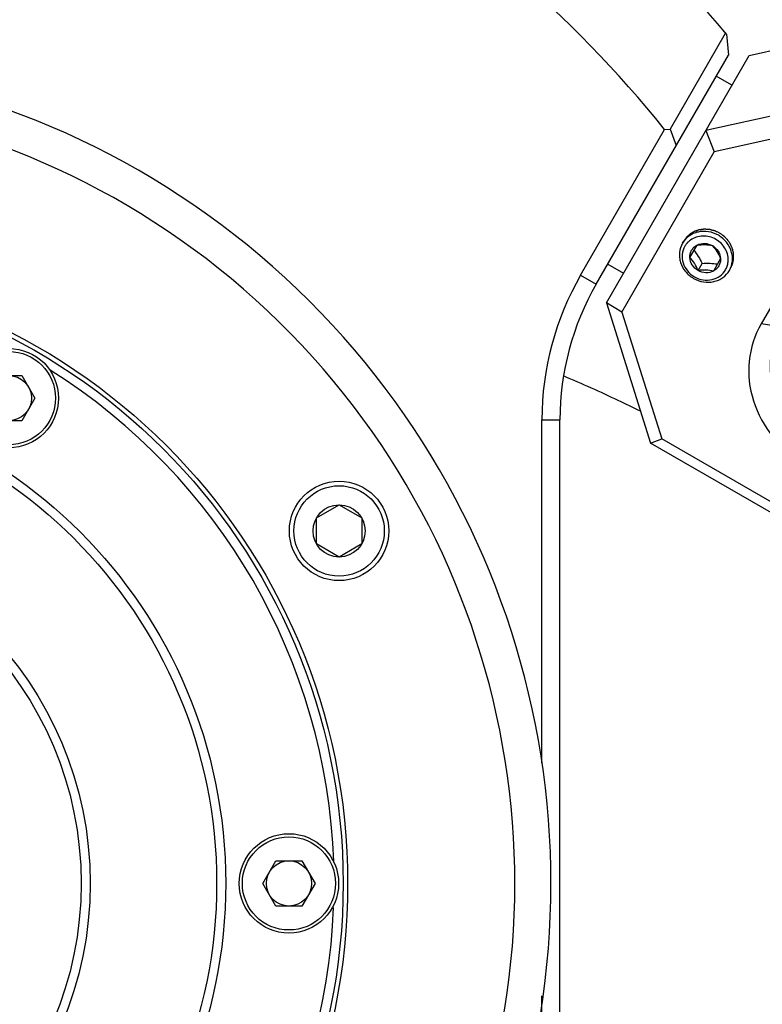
# Model space of a CAD drawing. Header units: millimetres. Extents: x 0 to 2550, y 0 to 1188.
# Tile 63 of 221: x 320.09 to 324.2, y 139.43 to 144.88. Entities that reach past the tile are written whole.
import ezdxf

# ---------------------------------------------------------------- set-up
doc = ezdxf.new("R2010")
doc.units = ezdxf.units.MM
doc.header["$LTSCALE"] = 46.255
for name, color, linetype in [('2ND_ARM_V2_PITCH_ABL698', 7, 'CONTINUOUS'), ('A2400104_ABL691', 7, 'CONTINUOUS'), ('A2440103_ABL737', 7, 'CONTINUOUS'), ('A2450103_ABL736', 7, 'CONTINUOUS'), ('M2000901_PBL757', 7, 'CONTINUOUS'), ('M2300101_PBL746', 7, 'CONTINUOUS'), ('M2410102_PBL692', 7, 'CONTINUOUS'), ('M2420202_PBL761', 7, 'CONTINUOUS'), ('M2440103_PBL845', 7, 'CONTINUOUS'), ('M2440802_PBL844', 7, 'CONTINUOUS'), ('P9140503_BOLT_PBL745', 7, 'CONTINUOUS'), ('P9140506_BOLT_PBL742', 7, 'CONTINUOUS'), ('P9140506_BOLT_PBL758', 7, 'CONTINUOUS'), ('SSHH-ST-M3-5_203_PBL769', 7, 'CONTINUOUS'), ('WFM_0608_06_2_PBL800', 7, 'CONTINUOUS'), ('아래쪽_16_VBL600', 7, 'CONTINUOUS')]:
    doc.layers.add(name, color=color, linetype=linetype)

# ---------------------------------------------------------------- blocks, each defined once
blk = doc.blocks.new('M2410102_PBL692', base_point=(318.3915, 140.1574))
at = {"layer": 'M2410102_PBL692', "color": 7}
for p, q in [((323.9965, 144.8006), (323.6933, 144.2713)), ((323.9983, 144.8037), (323.9965, 144.8006)), ((323.9983, 144.8037), (323.9965, 144.8006)), ((324.0051, 144.7957), (324.0156, 144.6809)), ((323.2839, 143.4135), (324.0156, 144.6809)), ((323.1973, 143.4635), (323.6623, 144.269)), ((323.6623, 144.269), (323.6933, 144.2713)), ((323.6933, 144.2713), (323.7267, 144.1805)), ((322.9829, 140.7655), (322.9829, 142.6635)), ((323.0829, 138.372), (323.0829, 142.6635)), ((322.9829, 138.3476), (322.9829, 139.4753))]:
    blk.add_line(p, q, dxfattribs=at)
at = {"layer": 'M2410102_PBL692', "color": 2}
for p, q in [((323.1973, 143.4635), (323.2839, 143.4135)), ((322.9829, 142.6635), (323.0829, 142.6635))]:
    blk.add_line(p, q, dxfattribs=at)
at = {"layer": 'M2410102_PBL692', "color": 7}
for centre, radius, start, end in [((318.4829, 140.098), 7.25, 40.38706, 79.61294), ((318.4829, 140.098), 6.65, 38.84438, 81.15562), ((324.5829, 142.6635), 1.6, 150, 180), ((324.5829, 142.6635), 1.5, 150, 180)]:
    blk.add_arc(centre, radius, start, end, dxfattribs=at)
blk = doc.blocks.new('M2440802_PBL844', base_point=(318.4829, 140.098))
at = {"layer": 'M2440802_PBL844', "color": 7}
for radius in [2.75, 2.7, 2, 1.95]:
    blk.add_circle((318.4829, 140.098), radius, dxfattribs=at)
blk = doc.blocks.new('M2440103_PBL845', base_point=(318.4829, 140.098))
at = {"layer": 'M2440103_PBL845', "color": 7}
blk.add_circle((318.4829, 140.098), 3.4, dxfattribs=at)
for start, end in [(2.0757, 57.9243), (302.2446, 357.7221)]:
    blk.add_arc((318.4829, 140.098), 3.35, start, end, dxfattribs=at)
blk = doc.blocks.new('A2440103_ABL737', base_point=(318.4829, 140.098))
at = {"layer": 'M2440103_PBL845'}
blk.add_blockref('M2440103_PBL845', (318.4829, 140.098), dxfattribs=at)
at = {"layer": 'M2440802_PBL844'}
blk.add_blockref('M2440802_PBL844', (318.4829, 140.098), dxfattribs=at)
blk = doc.blocks.new('A2450103_ABL736', base_point=(318.4829, 140.098))
at = {"layer": 'A2440103_ABL737'}
blk.add_blockref('A2440103_ABL737', (318.4829, 140.098), dxfattribs=at)
blk = doc.blocks.new('P9140506_BOLT_PBL742', base_point=(320.0329, 142.7827))
at = {"layer": 'P9140506_BOLT_PBL742', "color": 7}
for p, q in [((319.8886, 142.7827), (319.9607, 142.9077)), ((319.9607, 142.9077), (320.1051, 142.9077)), ((320.1051, 142.9077), (320.1773, 142.7827)), ((319.9607, 142.6577), (319.8886, 142.7827)), ((320.1773, 142.7827), (320.1051, 142.6577)), ((320.1051, 142.6577), (319.9607, 142.6577))]:
    blk.add_line(p, q, dxfattribs=at)
for radius in [0.275, 0.2577, 0.125]:
    blk.add_circle((320.0329, 142.7827), radius, dxfattribs=at)
blk = doc.blocks.new('P9140503_BOLT_PBL745', base_point=(321.8604, 142.048))
at = {"layer": 'P9140503_BOLT_PBL745', "color": 7}
for p, q in [((321.7354, 142.1202), (321.8604, 142.1924)), ((321.8604, 142.1924), (321.9854, 142.1202)), ((321.7354, 141.9759), (321.7354, 142.1202)), ((321.9854, 142.1202), (321.9854, 141.9759)), ((321.8604, 141.9037), (321.7354, 141.9759)), ((321.9854, 141.9759), (321.8604, 141.9037))]:
    blk.add_line(p, q, dxfattribs=at)
for radius in [0.275, 0.25, 0.1443]:
    blk.add_circle((321.8604, 142.048), radius, dxfattribs=at)
blk = doc.blocks.new('P9140506_BOLT_PBL758', base_point=(321.5829, 140.098))
at = {"layer": 'P9140506_BOLT_PBL758', "color": 7}
for p, q in [((321.4386, 140.098), (321.5107, 140.223)), ((321.5107, 140.223), (321.6551, 140.223)), ((321.6551, 140.223), (321.7273, 140.098)), ((321.5107, 139.973), (321.4386, 140.098)), ((321.7273, 140.098), (321.6551, 139.973)), ((321.6551, 139.973), (321.5107, 139.973))]:
    blk.add_line(p, q, dxfattribs=at)
for radius in [0.275, 0.2577, 0.125]:
    blk.add_circle((321.5829, 140.098), radius, dxfattribs=at)
blk = doc.blocks.new('M2420202_PBL761', base_point=(319.4262, 138.4959))
at = {"layer": 'M2420202_PBL761', "color": 7}
blk.add_circle((318.4829, 140.098), 3.425, dxfattribs=at)
for radius, start, end in [(4.55, 334.8499, 265.1501), (4.35, 333.4854, 266.5146)]:
    blk.add_arc((318.4829, 140.098), radius, start, end, dxfattribs=at)
blk = doc.blocks.new('A2400104_ABL691', base_point=(318.3915, 140.1574))
at = {"layer": 'A2450103_ABL736'}
blk.add_blockref('A2450103_ABL736', (318.4829, 140.098), dxfattribs=at)
at = {"layer": 'M2410102_PBL692'}
blk.add_blockref('M2410102_PBL692', (318.3915, 140.1574), dxfattribs=at)
at = {"layer": 'M2420202_PBL761'}
blk.add_blockref('M2420202_PBL761', (319.4262, 138.4959), dxfattribs=at)
at = {"layer": 'P9140503_BOLT_PBL745'}
blk.add_blockref('P9140503_BOLT_PBL745', (321.8604, 142.048), dxfattribs=at)
at = {"layer": 'P9140506_BOLT_PBL742'}
blk.add_blockref('P9140506_BOLT_PBL742', (320.0329, 142.7827), dxfattribs=at)
at = {"layer": 'P9140506_BOLT_PBL758'}
blk.add_blockref('P9140506_BOLT_PBL758', (321.5829, 140.098), dxfattribs=at)
blk = doc.blocks.new('M2300101_PBL746', base_point=(324.9662, 143.2656))
at = {"layer": 'M2300101_PBL746', "color": 7}
for p, q in [((324.1295, 144.6783), (324.9241, 144.8545)), ((324.6841, 144.4388), (324.9241, 144.8545)), ((326.1365, 144.1545), (324.9241, 144.8545)), ((323.3396, 143.3101), (324.1295, 144.6783)), ((324.6841, 144.4388), (323.8895, 144.2626)), ((324.6542, 144.3041), (324.6841, 144.4388)), ((324.6841, 144.4388), (325.8965, 143.7388)), ((324.6542, 144.3041), (323.9372, 144.1451)), ((324.6542, 144.3041), (325.8307, 143.6248)), ((323.8895, 144.2626), (323.9372, 144.1451)), ((323.4252, 143.2583), (323.9372, 144.1451)), ((326.5364, 143.7674), (326.5773, 143.6582)), ((325.6409, 143.4169), (325.1736, 143.6867)), ((325.6674, 143.3419), (325.1478, 143.6419)), ((324.3791, 143.5104), (324.1958, 143.193)), ((324.4857, 143.4951), (324.3024, 143.1776)), ((326.4395, 143.2792), (326.5769, 143.5173)), ((323.4252, 143.2583), (323.3396, 143.3101)), ((323.3396, 143.3101), (323.5843, 142.5339)), ((323.4252, 143.2583), (323.646, 142.5579)), ((324.4028, 143.149), (324.4086, 143.1811)), ((326.2026, 143.1892), (326.3176, 143.2084)), ((323.5843, 142.5339), (323.646, 142.5579)), ((324.8225, 141.8786), (323.646, 142.5579)), ((324.7967, 141.8339), (323.5843, 142.5339)), ((324.5062, 142.5307), (325.0259, 142.2307)), ((324.4404, 142.4167), (324.96, 142.1167)), ((325.5688, 141.7711), (325.7062, 142.0092)), ((325.3319, 141.6811), (325.4469, 141.7004))]:
    blk.add_line(p, q, dxfattribs=at)
at = {"layer": 'M2300101_PBL746', "color": 2}
for p, q in [((325.8965, 143.7388), (325.8307, 143.6248)), ((325.1478, 143.6419), (325.1736, 143.6867)), ((324.4857, 143.4951), (324.3791, 143.5104)), ((325.6674, 143.3419), (325.6874, 143.3766)), ((324.3024, 143.1776), (324.1958, 143.193)), ((324.6262, 142.7386), (324.4404, 142.4167)), ((324.7967, 141.8339), (325.0259, 142.2307))]:
    blk.add_line(p, q, dxfattribs=at)
at = {"layer": 'M2300101_PBL746', "color": 7}
for centre, radius, start, end in [((326.6405, 145.0273), 1.4878, 239.9982, 243.2557), ((326.6951, 145.1214), 1.7283, 239.9914, 244.2119), ((326.6687, 145.0674), 1.6682, 244.2205, 245.0314), ((326.6246, 144.9706), 1.5618, 244.9987, 248.7594), ((324.5048, 143.1055), 0.2108, 160.6818, 162.8933), ((325.7581, 143.4973), 1.463, 239.9661, 245.8205), ((325.7192, 143.4128), 1.3699, 245.8579, 246.2128), ((325.6099, 143.117), 1.0545, 252.5573, 253.2254), ((325.5232, 142.7372), 0.6645, 261.0829, 262.2211), ((325.508, 142.4125), 0.3388, 273.5342, 275.5468), ((325.5501, 142.2304), 0.1509, 294.1755, 297.8654), ((325.5563, 142.2186), 0.1376, 297.8726, 301.4584)]:
    blk.add_arc(centre, radius, start, end, dxfattribs=at)
at = {"layer": 'M2300101_PBL746', "color": 134}
blk.add_arc((325.7887, 143.4978), 0.1229, 329.2705, 330.314, dxfattribs=at)
at = {"layer": 'M2300101_PBL746', "color": 7}
for points, knots in [([(326.5364, 143.7675), (326.5238, 143.8014), (326.4812, 143.872), (326.3544, 144.0114), (326.2291, 144.1011), (326.1365, 144.1545)], [0, 0, 0, 0, 0.192445, 0.431857, 1, 1, 1, 1]), ([(326.0775, 144.0523), (326.0374, 144.0755), (325.9605, 144.1113), (325.8768, 144.1314), (325.8387, 144.1321)], [0, 0, 0, 0, 0.548717, 1, 1, 1, 1]), ([(325.7465, 144.059), (325.7494, 144.0409), (325.7679, 144.0012), (325.8337, 143.9218), (325.9034, 143.8711), (325.9555, 143.841)], [0, 0, 0, 0, 0.178512, 0.414058, 1, 1, 1, 1]), ([(326.2743, 143.8706), (326.2566, 143.9062), (326.1946, 143.9748), (326.1211, 144.0272), (326.0775, 144.0523)], [0, 0, 0, 0, 0.441622, 1, 1, 1, 1]), ([(325.9555, 143.841), (326.0077, 143.8109), (326.0865, 143.7759), (326.1881, 143.7586), (326.2318, 143.7624), (326.2489, 143.769)], [0, 0, 0, 0, 0.585942, 0.821488, 1, 1, 1, 1]), ([(325.1736, 143.6867), (325.1062, 143.7256), (324.9578, 143.7792), (324.7251, 143.7744), (324.5165, 143.6839), (324.4149, 143.5726), (324.3791, 143.5104)], [0, 0, 0, 0, 0.25999, 0.514217, 0.760121, 1, 1, 1, 1]), ([(325.971, 143.6986), (326.0493, 143.6591), (326.1659, 143.6116), (326.3203, 143.5824), (326.4292, 143.5782), (326.5325, 143.6145), (326.5555, 143.703), (326.5446, 143.7455), (326.5364, 143.7675)], [0, 0, 0, 0, 0.363382, 0.517236, 0.645054, 0.823116, 0.902796, 1, 1, 1, 1]), ([(325.1478, 143.6419), (325.0916, 143.6744), (324.9679, 143.719), (324.774, 143.715), (324.6002, 143.6396), (324.5156, 143.5469), (324.4857, 143.4951)], [0, 0, 0, 0, 0.25999, 0.514217, 0.760121, 1, 1, 1, 1]), ([(326.5769, 143.5173), (326.5822, 143.5265), (326.6002, 143.5717), (326.5903, 143.6232), (326.5772, 143.6582)], [0, 0, 0, 0, 0.221512, 1, 1, 1, 1]), ([(326.0588, 143.5149), (326.1168, 143.4924), (326.2278, 143.4581), (326.3999, 143.43), (326.5436, 143.4595), (326.5769, 143.5173)], [0, 0, 0, 0, 0.343987, 0.63081, 1, 1, 1, 1]), ([(324.7038, 142.9737), (324.6455, 143.015), (324.5455, 143.12), (324.4966, 143.2572), (324.4886, 143.3259)], [0, 0, 0, 0, 0.507826, 1, 1, 1, 1]), ([(326.0671, 143.1911), (326.0011, 143.2009), (325.8627, 143.2415), (325.7334, 143.3038), (325.6674, 143.3419)], [0, 0, 0, 0, 0.467103, 1, 1, 1, 1]), ([(326.1183, 143.2179), (326.0892, 143.2237), (325.9631, 143.2553), (325.8425, 143.3067), (325.7539, 143.3533)], [0, 0, 0, 0, 0.228419, 1, 1, 1, 1]), ([(326.4395, 143.2792), (326.4341, 143.27), (326.4039, 143.2318), (326.3544, 143.2146), (326.3176, 143.2084)], [0, 0, 0, 0, 0.221512, 1, 1, 1, 1]), ([(326.2061, 143.2053), (326.1991, 143.2059), (326.1696, 143.2088), (326.1404, 143.2135), (326.1183, 143.2179)], [0, 0, 0, 0, 0.238573, 1, 1, 1, 1]), ([(324.1958, 143.193), (324.1599, 143.1308), (324.1142, 142.9872), (324.1402, 142.7613), (324.2524, 142.5574), (324.373, 142.4556), (324.4404, 142.4167)], [0, 0, 0, 0, 0.239879, 0.485783, 0.74001, 1, 1, 1, 1]), ([(324.3024, 143.1776), (324.2724, 143.1258), (324.2344, 143.0062), (324.2561, 142.8179), (324.3496, 142.648), (324.4501, 142.5632), (324.5062, 142.5307)], [0, 0, 0, 0, 0.239879, 0.485783, 0.74001, 1, 1, 1, 1]), ([(324.2956, 143.108), (324.2953, 143.1125), (324.2949, 143.1326), (324.2987, 143.1527), (324.3033, 143.1676)], [0, 0, 0, 0, 0.224673, 1, 1, 1, 1]), ([(326.2026, 143.1892), (326.1958, 143.188), (326.1665, 143.1842), (326.1366, 143.1844), (326.1139, 143.186)], [0, 0, 0, 0, 0.229574, 1, 1, 1, 1]), ([(326.3176, 143.2084), (326.3092, 143.207), (326.2722, 143.2024), (326.2348, 143.203), (326.2061, 143.2053)], [0, 0, 0, 0, 0.228344, 1, 1, 1, 1]), ([(324.3265, 143.0462), (324.3223, 143.0487), (324.3041, 143.0643), (324.297, 143.0894), (324.2956, 143.108)], [0, 0, 0, 0, 0.205773, 1, 1, 1, 1]), ([(324.3774, 143.0675), (324.3802, 143.0724), (324.3923, 143.0984), (324.3984, 143.1266), (324.4028, 143.149)], [0, 0, 0, 0, 0.201381, 1, 1, 1, 1]), ([(324.3774, 143.0675), (324.3717, 143.0576), (324.3576, 143.0393), (324.3341, 143.0418), (324.3265, 143.0462)], [0, 0, 0, 0, 0.564831, 1, 1, 1, 1]), ([(325.1666, 142.1592), (325.1773, 142.1545), (325.219, 142.1367), (325.2617, 142.1211), (325.2938, 142.111)], [0, 0, 0, 0, 0.257362, 1, 1, 1, 1]), ([(324.96, 142.1167), (325.0376, 142.0719), (325.1896, 141.9989), (325.3831, 141.942), (325.5212, 141.931), (325.6191, 141.9393), (325.6863, 141.9747), (325.7062, 142.0092)], [0, 0, 0, 0, 0.33547, 0.628879, 0.749766, 0.850615, 1, 1, 1, 1]), ([(325.3056, 142.1074), (325.3154, 142.1044), (325.3532, 142.0937), (325.3916, 142.0852), (325.4202, 142.0807)], [0, 0, 0, 0, 0.262643, 1, 1, 1, 1]), ([(325.4332, 142.0788), (325.4417, 142.0776), (325.4734, 142.074), (325.5055, 142.0729), (325.5288, 142.0743)], [0, 0, 0, 0, 0.268604, 1, 1, 1, 1]), ([(325.5407, 142.0753), (325.5474, 142.0759), (325.5716, 142.0791), (325.5957, 142.0854), (325.6119, 142.0927)], [0, 0, 0, 0, 0.27318, 1, 1, 1, 1]), ([(325.7062, 142.0092), (325.7144, 142.0233), (325.7211, 142.0452), (325.7222, 142.0673), (325.7222, 142.0731)], [0, 0, 0, 0, 0.73549, 1, 1, 1, 1]), ([(325.3355, 141.6972), (325.2521, 141.704), (325.0735, 141.751), (324.908, 141.8293), (324.8225, 141.8786)], [0, 0, 0, 0, 0.458761, 1, 1, 1, 1]), ([(325.3319, 141.6811), (325.2962, 141.6751), (325.2137, 141.6767), (325.0296, 141.7167), (324.8893, 141.7804), (324.7967, 141.8339)], [0, 0, 0, 0, 0.192445, 0.431857, 1, 1, 1, 1]), ([(325.5688, 141.7711), (325.5635, 141.7619), (325.5333, 141.7237), (325.4837, 141.7065), (325.4469, 141.7004)], [0, 0, 0, 0, 0.221512, 1, 1, 1, 1]), ([(325.4469, 141.7004), (325.4385, 141.699), (325.4016, 141.6943), (325.3641, 141.6949), (325.3355, 141.6972)], [0, 0, 0, 0, 0.228344, 1, 1, 1, 1])]:
    blk.add_open_spline(points, degree=3, knots=knots, dxfattribs=at)
for points in [[(325.747, 144.0854), (325.7462, 144.0821), (325.7458, 144.0787), (325.7456, 144.0753)], [(325.7524, 144.0992), (325.7499, 144.0949), (325.7481, 144.0902), (325.747, 144.0854)], [(325.7787, 144.122), (325.7681, 144.1171), (325.7582, 144.1092), (325.7524, 144.0992)], [(325.7882, 144.1258), (325.7849, 144.1247), (325.7817, 144.1234), (325.7787, 144.122)], [(325.8218, 144.1318), (325.8104, 144.1311), (325.799, 144.1293), (325.7882, 144.1258)], [(325.8387, 144.1321), (325.8331, 144.1323), (325.8274, 144.1322), (325.8218, 144.1318)], [(325.7456, 144.0753), (325.7453, 144.0699), (325.7456, 144.0644), (325.7465, 144.059)], [(326.2858, 143.8384), (326.2835, 143.8496), (326.2793, 143.8604), (326.2743, 143.8706)], [(326.2807, 143.7942), (326.2865, 143.8042), (326.2883, 143.8168), (326.2873, 143.8283)], [(326.2873, 143.8283), (326.287, 143.8317), (326.2865, 143.8351), (326.2858, 143.8384)], [(326.2489, 143.769), (326.254, 143.7709), (326.2589, 143.7733), (326.2635, 143.7763)], [(326.2635, 143.7763), (326.2663, 143.7782), (326.269, 143.7803), (326.2714, 143.7826)], [(326.2714, 143.7826), (326.275, 143.786), (326.2782, 143.7899), (326.2807, 143.7942)], [(324.3058, 143.1753), (324.3109, 143.1899), (324.3176, 143.2039), (324.3253, 143.2173)], [(326.1139, 143.186), (326.0982, 143.187), (326.0826, 143.1888), (326.0671, 143.1911)]]:
    blk.add_open_spline(points, degree=3, dxfattribs=at)
at = {"layer": 'M2300101_PBL746', "color": 134}
for points, knots in [([(323.9664, 143.6958), (323.9642, 143.6968), (323.9598, 143.6988), (323.9543, 143.7014), (323.9498, 143.7034), (323.9465, 143.705), (323.9438, 143.7063), (323.9418, 143.7072), (323.9407, 143.7077), (323.9399, 143.7081), (323.939, 143.7083), (323.9378, 143.7086), (323.9358, 143.7091), (323.9317, 143.7102), (323.9258, 143.7117), (323.92, 143.7132), (323.9158, 143.7143), (323.9138, 143.7148), (323.9126, 143.7151), (323.9117, 143.7154), (323.9108, 143.7154), (323.9096, 143.7155), (323.9076, 143.7156), (323.9034, 143.7159), (323.8974, 143.7164), (323.8914, 143.7168), (323.8872, 143.7171), (323.8851, 143.7172), (323.884, 143.7173), (323.8831, 143.7174), (323.8822, 143.7173), (323.881, 143.7171), (323.8789, 143.7169), (323.8747, 143.7164), (323.8687, 143.7156), (323.8628, 143.7149), (323.8586, 143.7144), (323.8565, 143.7142), (323.8553, 143.714), (323.8544, 143.714), (323.8536, 143.7136), (323.8525, 143.7133), (323.8506, 143.7127), (323.8467, 143.7114), (323.8412, 143.7096), (323.8357, 143.7078), (323.8318, 143.7065), (323.8299, 143.7059), (323.8288, 143.7055), (323.828, 143.7053), (323.8272, 143.7048), (323.8262, 143.7043), (323.8245, 143.7033), (323.821, 143.7013), (323.8161, 143.6985), (323.8111, 143.6957), (323.8077, 143.6937), (323.8059, 143.6927), (323.8049, 143.6921), (323.8041, 143.6917), (323.8036, 143.6911), (323.8027, 143.6904), (323.8012, 143.6891), (323.7983, 143.6865), (323.7941, 143.6827), (323.7898, 143.679), (323.7869, 143.6764), (323.7854, 143.6751), (323.7846, 143.6743), (323.7839, 143.6738), (323.7834, 143.6731), (323.7828, 143.6722), (323.7816, 143.6705), (323.7799, 143.6682), (323.7779, 143.6655), (323.7752, 143.6618), (323.7718, 143.6572), (323.7691, 143.6535), (323.7678, 143.6517)], [0, 0, 0, 0, 0.03125, 0.0625, 0.078125, 0.09375, 0.109375, 0.117188, 0.121094, 0.125, 0.128906, 0.132812, 0.140625, 0.15625, 0.1875, 0.21875, 0.234375, 0.242188, 0.246094, 0.25, 0.253906, 0.257812, 0.265625, 0.28125, 0.3125, 0.34375, 0.359375, 0.367188, 0.371094, 0.375, 0.378906, 0.382812, 0.390625, 0.40625, 0.4375, 0.46875, 0.484375, 0.492188, 0.496094, 0.5, 0.503906, 0.507812, 0.515625, 0.53125, 0.5625, 0.59375, 0.609375, 0.617188, 0.621094, 0.625, 0.628906, 0.632812, 0.640625, 0.65625, 0.6875, 0.71875, 0.734375, 0.742188, 0.746094, 0.75, 0.753906, 0.757812, 0.765625, 0.78125, 0.8125, 0.84375, 0.859375, 0.867188, 0.871094, 0.875, 0.878906, 0.882812, 0.890625, 0.90625, 0.921875, 0.9375, 0.96875, 1, 1, 1, 1]), ([(324.0276, 143.5017), (324.0285, 143.5037), (324.0303, 143.5078), (324.0326, 143.513), (324.0344, 143.517), (324.0358, 143.5201), (324.0369, 143.5227), (324.0377, 143.5245), (324.0381, 143.5255), (324.0385, 143.5262), (324.0386, 143.5271), (324.0389, 143.5282), (324.0393, 143.5301), (324.0401, 143.534), (324.0412, 143.5395), (324.0424, 143.545), (324.0432, 143.5489), (324.0436, 143.5508), (324.0438, 143.5519), (324.044, 143.5527), (324.044, 143.5536), (324.044, 143.5547), (324.044, 143.5567), (324.044, 143.5607), (324.044, 143.5664), (324.044, 143.5721), (324.0439, 143.5761), (324.0439, 143.5781), (324.0439, 143.5793), (324.044, 143.5801), (324.0437, 143.581), (324.0435, 143.5821), (324.0431, 143.5842), (324.0422, 143.5882), (324.041, 143.594), (324.0398, 143.5998), (324.039, 143.6038), (324.0386, 143.6058), (324.0383, 143.607), (324.0382, 143.6079), (324.0378, 143.6087), (324.0374, 143.6098), (324.0365, 143.6117), (324.0349, 143.6155), (324.0326, 143.6209), (324.0303, 143.6263), (324.0287, 143.6301), (324.0279, 143.632), (324.0274, 143.6331), (324.0271, 143.6339), (324.0266, 143.6347), (324.0259, 143.6357), (324.0247, 143.6374), (324.0224, 143.6409), (324.0191, 143.6459), (324.0157, 143.6508), (324.0134, 143.6543), (324.0122, 143.6561), (324.0116, 143.657), (324.0111, 143.6578), (324.0104, 143.6584), (324.0096, 143.6593), (324.0081, 143.6608), (324.0051, 143.6639), (324.0009, 143.6682), (323.9967, 143.6725), (323.9937, 143.6756), (323.9922, 143.6771), (323.9914, 143.6779), (323.9908, 143.6786), (323.99, 143.6791), (323.989, 143.6798), (323.9872, 143.6811), (323.9847, 143.6829), (323.9816, 143.685), (323.9776, 143.6879), (323.9725, 143.6915), (323.9685, 143.6943), (323.9664, 143.6958)], [0, 0, 0, 0, 0.03125, 0.0625, 0.078125, 0.09375, 0.109375, 0.117188, 0.121094, 0.125, 0.128906, 0.132812, 0.140625, 0.15625, 0.1875, 0.21875, 0.234375, 0.242188, 0.246094, 0.25, 0.253906, 0.257812, 0.265625, 0.28125, 0.3125, 0.34375, 0.359375, 0.367188, 0.371094, 0.375, 0.378906, 0.382812, 0.390625, 0.40625, 0.4375, 0.46875, 0.484375, 0.492188, 0.496094, 0.5, 0.503906, 0.507812, 0.515625, 0.53125, 0.5625, 0.59375, 0.609375, 0.617188, 0.621094, 0.625, 0.628906, 0.632812, 0.640625, 0.65625, 0.6875, 0.71875, 0.734375, 0.742188, 0.746094, 0.75, 0.753906, 0.757812, 0.765625, 0.78125, 0.8125, 0.84375, 0.859375, 0.867188, 0.871094, 0.875, 0.878906, 0.882812, 0.890625, 0.90625, 0.921875, 0.9375, 0.96875, 1, 1, 1, 1]), ([(325.8307, 143.6248), (325.8285, 143.6258), (325.8241, 143.6279), (325.8186, 143.6304), (325.8141, 143.6325), (325.8108, 143.634), (325.808, 143.6353), (325.8061, 143.6362), (325.805, 143.6367), (325.8042, 143.6371), (325.8033, 143.6373), (325.8021, 143.6376), (325.8001, 143.6382), (325.796, 143.6392), (325.7901, 143.6407), (325.7842, 143.6423), (325.7801, 143.6433), (325.7781, 143.6439), (325.7769, 143.6442), (325.776, 143.6444), (325.7751, 143.6444), (325.7739, 143.6445), (325.7718, 143.6447), (325.7677, 143.645), (325.7617, 143.6454), (325.7557, 143.6458), (325.7515, 143.6461), (325.7494, 143.6463), (325.7482, 143.6463), (325.7473, 143.6465), (325.7464, 143.6463), (325.7453, 143.6462), (325.7432, 143.6459), (325.739, 143.6454), (325.733, 143.6447), (325.7271, 143.644), (325.7229, 143.6435), (325.7208, 143.6432), (325.7196, 143.6431), (325.7187, 143.643), (325.7179, 143.6427), (325.7168, 143.6423), (325.7149, 143.6417), (325.711, 143.6404), (325.7055, 143.6386), (325.7, 143.6368), (325.6961, 143.6356), (325.6942, 143.6349), (325.6931, 143.6346), (325.6922, 143.6343), (325.6915, 143.6339), (325.6905, 143.6333), (325.6888, 143.6323), (325.6853, 143.6303), (325.6804, 143.6275), (325.6754, 143.6247), (325.6719, 143.6227), (325.6702, 143.6217), (325.6692, 143.6211), (325.6684, 143.6208), (325.6678, 143.6202), (325.667, 143.6194), (325.6655, 143.6181), (325.6626, 143.6155), (325.6583, 143.6118), (325.6541, 143.608), (325.6512, 143.6054), (325.6497, 143.6041), (325.6489, 143.6033), (325.6482, 143.6028), (325.6477, 143.6021), (325.647, 143.6012), (325.6459, 143.5996), (325.6442, 143.5973), (325.6422, 143.5945), (325.6395, 143.5908), (325.6361, 143.5863), (325.6334, 143.5826), (325.6321, 143.5807)], [0, 0, 0, 0, 0.03125, 0.0625, 0.078125, 0.09375, 0.109375, 0.117188, 0.121094, 0.125, 0.128906, 0.132812, 0.140625, 0.15625, 0.1875, 0.21875, 0.234375, 0.242188, 0.246094, 0.25, 0.253906, 0.257812, 0.265625, 0.28125, 0.3125, 0.34375, 0.359375, 0.367188, 0.371094, 0.375, 0.378906, 0.382812, 0.390625, 0.40625, 0.4375, 0.46875, 0.484375, 0.492188, 0.496094, 0.5, 0.503906, 0.507812, 0.515625, 0.53125, 0.5625, 0.59375, 0.609375, 0.617188, 0.621094, 0.625, 0.628906, 0.632812, 0.640625, 0.65625, 0.6875, 0.71875, 0.734375, 0.742188, 0.746094, 0.75, 0.753906, 0.757812, 0.765625, 0.78125, 0.8125, 0.84375, 0.859375, 0.867188, 0.871094, 0.875, 0.878906, 0.882812, 0.890625, 0.90625, 0.921875, 0.9375, 0.96875, 1, 1, 1, 1]), ([(325.8955, 143.4369), (325.898, 143.4414), (325.9051, 143.4559), (325.9122, 143.4828), (325.9116, 143.5155), (325.9024, 143.5479), (325.8852, 143.578), (325.86, 143.6054), (325.8407, 143.619), (325.8307, 143.6248)], [0, 0, 0, 0, 0.070873, 0.225727, 0.380582, 0.535436, 0.690291, 0.845145, 1, 1, 1, 1])]:
    blk.add_open_spline(points, degree=3, knots=knots, dxfattribs=at)
blk = doc.blocks.new('SSHH-ST-M3-5_203_PBL769', base_point=(323.8907, 143.5646))
at = {"layer": 'SSHH-ST-M3-5_203_PBL769', "color": 7}
for p, q in [((323.7608, 143.6396), (323.7678, 143.6517)), ((323.8019, 143.5608), (323.8416, 143.6295)), ((323.8246, 143.6), (323.8248, 143.5997)), ((323.8246, 143.6), (323.8248, 143.5997)), ((323.9715, 143.5545), (323.9318, 143.4858)), ((323.847, 143.4889), (323.8697, 143.5282)), ((323.9541, 143.5251), (323.9545, 143.525)), ((323.9541, 143.5251), (323.9545, 143.525)), ((324.0206, 143.4896), (324.0276, 143.5017))]:
    blk.add_line(p, q, dxfattribs=at)
for centre, radius, start, end in [((323.8708, 143.5661), 0.1121, 126.074, 138.0142), ((323.8691, 143.5678), 0.1097, 140.1557, 149.9838), ((323.8693, 143.5676), 0.11, 138.0598, 140.1528), ((323.9019, 143.5481), 0.1121, 341.984, 353.9201), ((323.9043, 143.5475), 0.1097, 330.0159, 339.7809), ((323.904, 143.5476), 0.11, 339.7839, 341.9384), ((323.8979, 143.5771), 0.1416, 239.8972, 240.1279)]:
    blk.add_arc(centre, radius, start, end, dxfattribs=at)
for points, knots in [([(323.9594, 143.6836), (323.9426, 143.6934), (323.9055, 143.7068), (323.8565, 143.7057), (323.8206, 143.694), (323.7888, 143.6759), (323.7698, 143.6551), (323.7608, 143.6396)], [0, 0, 0, 0, 0.259643, 0.513568, 0.638005, 0.760442, 1, 1, 1, 1]), ([(324.0134, 143.5363), (324.0147, 143.5482), (324.0134, 143.573), (323.9961, 143.6199), (323.9498, 143.6669), (323.8859, 143.6835), (323.8366, 143.675), (323.8145, 143.6638), (323.8048, 143.6567)], [0, 0, 0, 0, 0.121414, 0.245939, 0.500001, 0.754062, 0.878586, 1, 1, 1, 1]), ([(324.0206, 143.4896), (324.0296, 143.5051), (324.0381, 143.532), (324.0378, 143.5686), (324.03, 143.6055), (324.0064, 143.6485), (323.9763, 143.6739), (323.9594, 143.6836)], [0, 0, 0, 0, 0.239558, 0.361995, 0.486432, 0.740357, 1, 1, 1, 1]), ([(323.7608, 143.6396), (323.7518, 143.624), (323.7433, 143.5972), (323.7436, 143.5605), (323.7514, 143.5236), (323.775, 143.4807), (323.8051, 143.4552), (323.822, 143.4455)], [0, 0, 0, 0, 0.239558, 0.361995, 0.486432, 0.740357, 1, 1, 1, 1]), ([(323.7741, 143.6226), (323.7663, 143.6092), (323.7565, 143.5781), (323.762, 143.5293), (323.7863, 143.4851), (323.8123, 143.463), (323.8269, 143.4546)], [0, 0, 0, 0, 0.23987, 0.485791, 0.740029, 1, 1, 1, 1]), ([(323.8019, 143.5608), (323.8016, 143.5678), (323.803, 143.5818), (323.8082, 143.595), (323.8117, 143.6009)], [0, 0, 0, 0, 0.503034, 1, 1, 1, 1]), ([(323.8117, 143.6009), (323.8151, 143.6069), (323.8239, 143.6181), (323.8354, 143.6263), (323.8416, 143.6295)], [0, 0, 0, 0, 0.496966, 1, 1, 1, 1]), ([(323.8248, 143.5997), (323.8333, 143.589), (323.8498, 143.566), (323.8632, 143.5411), (323.8697, 143.5282)], [0, 0, 0, 0, 0.485424, 1, 1, 1, 1]), ([(323.8416, 143.6295), (323.8543, 143.6362), (323.8843, 143.6426), (323.9135, 143.6338), (323.9264, 143.6264)], [0, 0, 0, 0, 0.490925, 1, 1, 1, 1]), ([(323.8416, 143.6295), (323.8564, 143.6314), (323.8849, 143.6336), (323.9133, 143.6295), (323.9264, 143.6264)], [0, 0, 0, 0, 0.52532, 1, 1, 1, 1]), ([(323.9264, 143.6264), (323.9356, 143.6166), (323.9534, 143.5941), (323.9657, 143.5683), (323.9715, 143.5545)], [0, 0, 0, 0, 0.474642, 1, 1, 1, 1]), ([(323.9264, 143.6264), (323.9392, 143.619), (323.9615, 143.5981), (323.9709, 143.5688), (323.9715, 143.5545)], [0, 0, 0, 0, 0.509075, 1, 1, 1, 1]), ([(323.847, 143.4889), (323.8412, 143.5027), (323.8289, 143.5285), (323.8112, 143.551), (323.8019, 143.5608)], [0, 0, 0, 0, 0.52532, 1, 1, 1, 1]), ([(323.847, 143.4889), (323.8341, 143.4963), (323.8119, 143.5172), (323.8024, 143.5465), (323.8019, 143.5608)], [0, 0, 0, 0, 0.509075, 1, 1, 1, 1]), ([(323.9715, 143.5545), (323.9718, 143.5475), (323.9704, 143.5335), (323.9651, 143.5203), (323.9617, 143.5143)], [0, 0, 0, 0, 0.503034, 1, 1, 1, 1]), ([(323.822, 143.4455), (323.8388, 143.4358), (323.8759, 143.4224), (323.9249, 143.4234), (323.9608, 143.4352), (323.9926, 143.4532), (324.0116, 143.474), (324.0206, 143.4896)], [0, 0, 0, 0, 0.259643, 0.513568, 0.638005, 0.760442, 1, 1, 1, 1]), ([(323.8274, 143.4543), (323.842, 143.4459), (323.8741, 143.4344), (323.9245, 143.4355), (323.9696, 143.4551), (323.9915, 143.4792), (323.9993, 143.4926)], [0, 0, 0, 0, 0.259971, 0.514204, 0.760124, 1, 1, 1, 1]), ([(323.9318, 143.4858), (323.9187, 143.4889), (323.8903, 143.493), (323.8618, 143.4908), (323.847, 143.4889)], [0, 0, 0, 0, 0.474642, 1, 1, 1, 1]), ([(323.9318, 143.4858), (323.9191, 143.4791), (323.8891, 143.4727), (323.8599, 143.4815), (323.847, 143.4889)], [0, 0, 0, 0, 0.490925, 1, 1, 1, 1]), ([(323.8697, 143.5282), (323.8842, 143.5291), (323.9124, 143.5298), (323.9405, 143.5271), (323.9541, 143.5251)], [0, 0, 0, 0, 0.514578, 1, 1, 1, 1]), ([(323.9617, 143.5143), (323.9582, 143.5084), (323.9495, 143.4972), (323.938, 143.489), (323.9318, 143.4858)], [0, 0, 0, 0, 0.496966, 1, 1, 1, 1])]:
    blk.add_open_spline(points, degree=3, knots=knots, dxfattribs=at)
blk = doc.blocks.new('2ND_ARM_V2_PITCH_ABL698', base_point=(321.4831, 145.2942))
at = {"layer": 'M2300101_PBL746'}
blk.add_blockref('M2300101_PBL746', (324.9662, 143.2656), dxfattribs=at)
at = {"layer": 'SSHH-ST-M3-5_203_PBL769'}
blk.add_blockref('SSHH-ST-M3-5_203_PBL769', (323.8907, 143.5646), dxfattribs=at)
blk = doc.blocks.new('M2000901_PBL757', base_point=(332.5943, 141.1055))
at = {"layer": 'M2000901_PBL757', "color": 2}
blk.add_open_spline([(323.5279, 142.7106), (323.4873, 142.7306), (323.3479, 142.7979), (323.2069, 142.862), (323.1054, 142.9035)], degree=3, knots=[0, 0, 0, 0, 0.291872, 1, 1, 1, 1], dxfattribs=at)
blk = doc.blocks.new('WFM_0608_06_2_PBL800', base_point=(323.6913, 144.0192))
at = {"layer": 'WFM_0608_06_2_PBL800', "color": 7}
for p, q in [((324.0346, 144.5138), (323.948, 144.5638)), ((323.348, 143.5246), (323.4346, 143.4746))]:
    blk.add_line(p, q, dxfattribs=at)
blk = doc.blocks.new('아래쪽_16_VBL600', base_point=(318.4829, 140.098))
at = {"layer": '2ND_ARM_V2_PITCH_ABL698'}
blk.add_blockref('2ND_ARM_V2_PITCH_ABL698', (321.4831, 145.2942), dxfattribs=at)
at = {"layer": 'A2400104_ABL691'}
blk.add_blockref('A2400104_ABL691', (318.3915, 140.1574), dxfattribs=at)
at = {"layer": 'M2000901_PBL757'}
blk.add_blockref('M2000901_PBL757', (332.5943, 141.1055), dxfattribs=at)
at = {"layer": 'WFM_0608_06_2_PBL800'}
blk.add_blockref('WFM_0608_06_2_PBL800', (323.6913, 144.0192), dxfattribs=at)

msp = doc.modelspace()

# ---------------------------------------------------------------- block references
at = {"layer": '아래쪽_16_VBL600'}
msp.add_blockref('아래쪽_16_VBL600', (318.4829, 140.098), dxfattribs=at)

doc.saveas('drawing.dxf')
